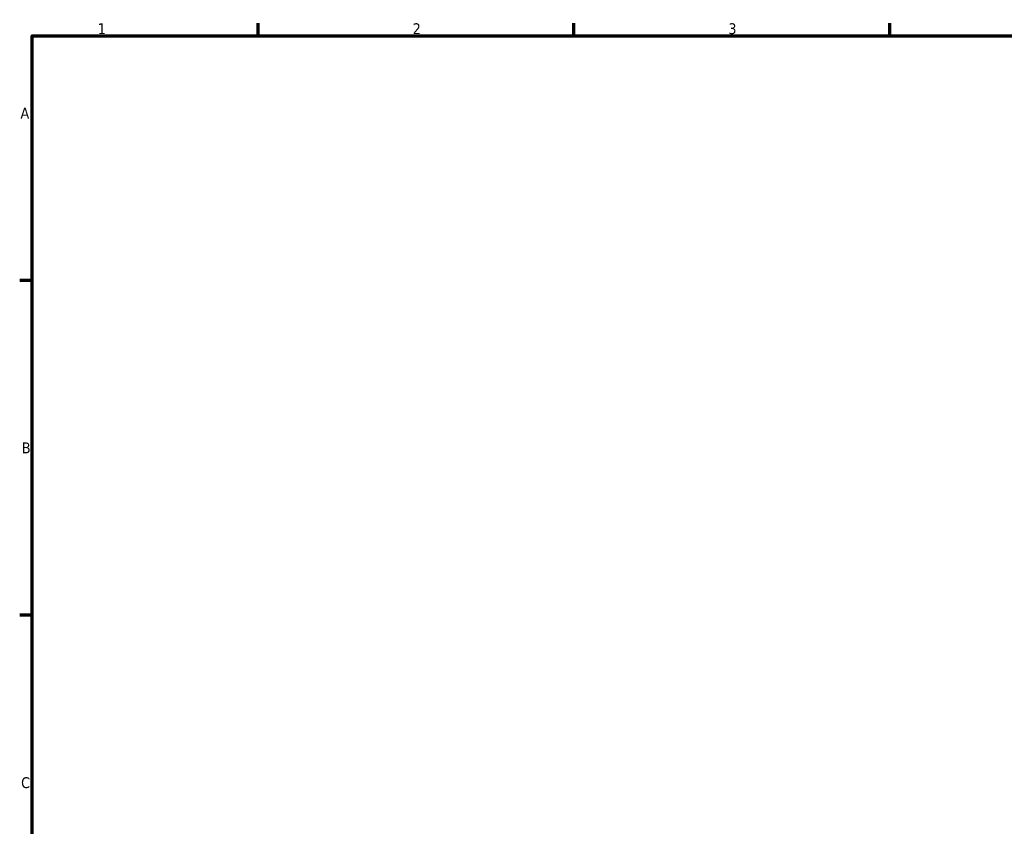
# Model space of a CAD drawing. Header units: millimetres. Extents: x -604 to 1143, y -275 to 917.
# Tile 4 of 11: x 17 to 236, y 399 to 578. Entities that reach past the tile are written whole.
import ezdxf

# ---------------------------------------------------------------- set-up
doc = ezdxf.new("R2010")
doc.units = ezdxf.units.MM
doc.layers.add('Border (ANSI)', color=7, linetype='Continuous', lineweight=70)
doc.styles.add('Note Text (ANSI)', font='tahoma.ttf')

# ---------------------------------------------------------------- blocks, each defined once
blk = doc.blocks.new('Borders Default Border')
at = {"layer": 'Border (ANSI)'}
for p, q in [((70.08, 574), (70.08, 576.8)), ((140.17, 574), (140.17, 576.8)), ((210.25, 574), (210.25, 576.8)), ((20, 519.75), (17.2, 519.75)), ((20, 445.5), (17.2, 445.5))]:
    blk.add_line(p, q, dxfattribs=at)
at = {"layer": 'Border (ANSI)', "flags": 128}
blk.add_lwpolyline([(20, 20), (20, 574), (821, 574), (821, 20), (20, 20)], dxfattribs=at)
at = {"layer": 'Border (ANSI)', "color": 5, "true_color": 0x0000ff, "char_height": 2.4, "attachment_point": 7, "style": 'Note Text (ANSI)'}
for s, insert in [('1', (34.5, 574.4)), ('2', (104.4, 574.4)), ('3', (174.46, 574.35)), ('A', (17.38, 555.68)), ('B', (17.67, 481.43)), ('C', (17.51, 407.13))]:
    blk.add_mtext(s, dxfattribs=dict(at, insert=insert))

msp = doc.modelspace()

# ---------------------------------------------------------------- block references
msp.add_blockref('Borders Default Border', (0, 0))

doc.saveas('drawing.dxf')
